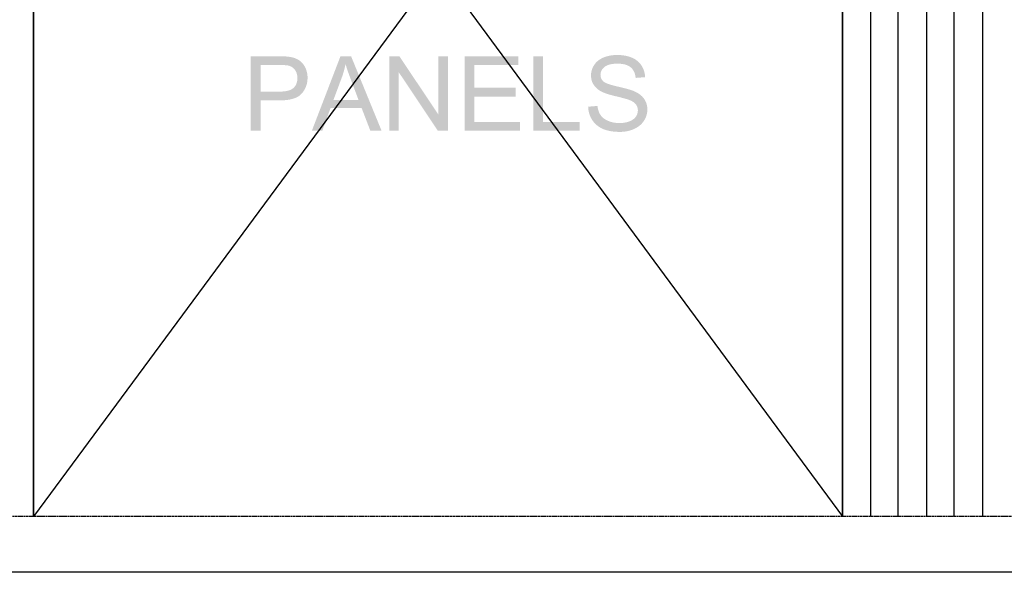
# Model space of a CAD drawing. Header units: millimetres. Extents: x 502444 to 745500, y -417645 to -375189.
# Tile 204 of 208: x 738607 to 741428, y -400208 to -398624. Entities that reach past the tile are written whole.
import ezdxf

# ---------------------------------------------------------------- set-up
doc = ezdxf.new("R2010")
doc.units = ezdxf.units.MM
doc.linetypes.add('PDF_IMPORT', pattern=[1, 0.8, -0.2])
doc.layers.add('PDF2_Geometry', color=7, linetype='Continuous')
doc.layers.add('PDF2_Solid Fills', color=7, linetype='Continuous')

msp = doc.modelspace()

# ---------------------------------------------------------------- hatches: boundary and pattern name
at = {"layer": 'PDF2_Solid Fills', "lineweight": 25, "transparency": 33554559}
for points in [[(739349.44496, -398729.1132), (739269.05405, -398729.1132), (739269.05405, -398942.19992), (739297.25652, -398942.19992), (739297.25652, -398855.5698), (739351.91626, -398855.5698), (739353.34662, -398855.56434), (739359.96435, -398855.41148), (739366.26225, -398855.04024), (739372.24032, -398854.45426), (739377.89855, -398853.64991), (739383.23651, -398852.63082), (739388.25508, -398851.39335), (739392.95337, -398849.94114), (739397.33183, -398848.27056), (739401.39045, -398846.38524), (739405.12925, -398844.28154), (739408.54821, -398841.9631), (739411.64734, -398839.42629), (739414.42619, -398836.67474), (739417.31286, -398833.33904), (739297.25652, -398830.42371), (739297.25652, -398754.2593), (739351.77067, -398754.2593), (739418.97525, -398751.40402), (739415.67048, -398747.5242), (739412.07045, -398744.06656), (739408.17515, -398741.03112), (739406.32213, -398739.82277), (739402.11109, -398737.4643), (739397.5593, -398735.41884), (739392.66766, -398733.68456), (739387.43526, -398732.25965), (739381.86301, -398731.14775), (739381.00542, -398730.9967), (739377.03551, -398730.42165), (739372.54923, -398729.95031), (739367.54749, -398729.58453), (739362.02938, -398729.32248), (739355.99535, -398729.16416)], [(739556.45488, -398729.1132), (739526.07183, -398729.1132), (739444.22735, -398942.19992), (739474.17411, -398942.19992), (739497.57911, -398877.66409), (739586.69235, -398877.66409), (739505.72001, -398854.69812), (739529.12501, -398792.19501), (739529.33384, -398791.62541), (739531.09859, -398786.63914), (739532.7619, -398781.64558), (739534.32375, -398776.64293), (739535.78414, -398771.63119), (739537.14263, -398766.61034), (739538.39966, -398761.58221), (739539.55524, -398756.54316), (739540.60936, -398751.49684)], [(739556.45488, -398729.1132), (739540.60936, -398751.49684), (739541.71581, -398755.27111), (739543.00969, -398759.48397), (739544.4346, -398763.93704), (739545.99008, -398768.6285), (739547.67613, -398773.56018), (739549.49321, -398778.73207), (739551.44086, -398784.14418), (739553.51908, -398789.79468), (739555.72787, -398795.68358), (739577.97001, -398854.69812), (739505.72001, -398854.69812), (739586.69235, -398877.66409), (739611.55092, -398942.19992), (739643.67825, -398942.19992)], [(739694.84897, -398729.1132), (739665.91994, -398729.1132), (739665.91994, -398942.19992), (739692.9591, -398942.19992), (739692.9591, -398774.75397)], [(739694.84897, -398729.1132), (739692.9591, -398774.75397), (739804.89591, -398942.19992), (739806.78578, -398896.41357)], [(739833.82493, -398729.1132), (739806.78578, -398729.1132), (739806.78578, -398896.41357), (739804.89591, -398942.19992), (739833.82493, -398942.19992)], [(740035.89227, -398729.1132), (739881.79779, -398729.1132), (739881.79779, -398942.19992), (740040.83486, -398942.19992), (740040.83486, -398917.05382), (739910.00026, -398917.05382), (739910.00026, -398844.52357), (740027.89694, -398844.52357), (740027.89694, -398819.52306), (739910.00026, -398819.52306), (739910.00026, -398754.2593), (740035.89227, -398754.2593)], [(740106.83382, -398729.1132), (740078.63181, -398729.1132), (740078.63181, -398942.19992), (740211.79258, -398942.19992), (740211.79258, -398917.05382), (740106.83382, -398917.05382)], [(740318.93193, -398725.47905), (740316.75726, -398725.49725), (740311.75415, -398725.68651), (740306.86115, -398726.0814), (740302.07915, -398726.68194), (740297.4077, -398727.48448), (740292.84681, -398728.49265), (740288.39601, -398729.70646), (740284.05623, -398731.12409), (740279.827, -398732.74554), (740278.11319, -398733.47892), (740273.60371, -398735.66633), (740269.40496, -398738.09941), (740265.51739, -398740.77999), (740261.94102, -398743.70624), (740258.67583, -398746.87998), (740255.72137, -398750.30122), (740320.09479, -398750.33398), (740322.38319, -398750.35764), (740327.93269, -398750.61969), (740333.14417, -398751.17473), (740338.01761, -398752.02276), (740342.55258, -398753.16378), (740346.74951, -398754.59597), (740350.60795, -398756.32297), (740354.12792, -398758.34295), (740357.3103, -398760.65411), (740358.80437, -398761.95709), (740361.80204, -398765.06532), (740364.42848, -398768.52841), (740366.68368, -398772.34819), (740368.56763, -398776.52283), (740370.0808, -398781.05233), (740371.22228, -398785.93669), (740371.99251, -398791.17774), (740399.03212, -398789.14319), (740398.88017, -398786.46079), (740398.35697, -398781.63285), (740397.51668, -398776.94502), (740396.36019, -398772.39368), (740394.8866, -398767.97883), (740393.09591, -398763.7041), (740390.98903, -398759.56586), (740388.56504, -398755.56774), (740386.72294, -398752.92538), (740383.85766, -398749.36402), (740380.71303, -398746.04287), (740377.28906, -398742.96194), (740373.58575, -398740.1194), (740369.60311, -398737.51889), (740365.34066, -398735.1586), (740360.79888, -398733.03671), (740360.73609, -398733.01123), (740356.63515, -398731.42982), (740352.39773, -398730.03584), (740348.02474, -398728.82567), (740343.51571, -398727.80294), (740338.87065, -398726.96583), (740334.09001, -398726.31616), (740329.17335, -398725.85029), (740324.12065, -398725.57186)], [(739418.97525, -398751.40402), (739351.77067, -398754.2593), (739352.32844, -398754.2593), (739359.35381, -398754.34301), (739365.44243, -398754.57413), (739370.59339, -398754.95265), (739374.8067, -398755.47675), (739378.08327, -398756.14826), (739379.80799, -398756.67237), (739384.51719, -398758.6505), (739388.77964, -398761.3056), (739392.59532, -398764.63767), (739395.96378, -398768.64852), (739397.86275, -398771.68942), (739399.95781, -398776.16251), (739401.45414, -398780.9759), (739402.35177, -398786.12595), (739402.65112, -398791.61449), (739402.62746, -398793.27052), (739402.17115, -398798.81547), (739401.1334, -398803.94187), (739399.51377, -398808.64789), (739397.31317, -398812.93354), (739394.53069, -398816.80062), (739391.16677, -398820.24916), (739391.1422, -398820.271), (739388.0226, -398822.65131), (739384.40937, -398824.71315), (739380.30161, -398826.45834), (739375.70023, -398827.88508), (739370.60431, -398828.99516), (739365.01432, -398829.78859), (739358.93025, -398830.26538), (739352.35255, -398830.42371), (739297.25652, -398830.42371), (739417.31286, -398833.33904), (739420.33783, -398829.29906), (739423.00658, -398825.08621), (739425.32001, -398820.70047), (739427.27721, -398816.14186), (739428.87864, -398811.40854), (739430.1243, -398806.50234), (739431.01373, -398801.42143), (739431.54739, -398796.16947), (739431.72573, -398790.7428), (739431.60426, -398786.42804), (739431.11018, -398781.16516), (739430.23576, -398776.05878), (739428.98055, -398771.10708), (739427.345, -398766.31189), (739425.32911, -398761.67138), (739424.69809, -398760.42663), (739421.9843, -398755.70423)], [(740255.72137, -398750.30122), (740253.0781, -398753.96813), (740251.05402, -398757.30566), (740248.87434, -398761.56947), (740247.09048, -398765.91881), (740245.70333, -398770.35732), (740244.71245, -398774.885), (740244.11782, -398779.49821), (740243.91992, -398784.20059), (740244.10144, -398788.6846), (740244.71381, -398793.41064), (740245.75747, -398797.97108), (740247.23288, -398802.36591), (740249.14004, -398806.59333), (740251.4794, -398810.65514), (740252.58675, -398812.3512), (740255.24276, -398815.85614), (740258.27456, -398819.17365), (740261.68169, -398822.30554), (740265.46462, -398825.24817), (740269.62334, -398828.00154), (740274.15738, -398830.56929), (740274.3703, -398830.68212), (740277.21148, -398832.06881), (740280.4794, -398833.47188), (740284.1736, -398834.89497), (740288.29456, -398836.33444), (740292.8418, -398837.79028), (740297.81625, -398839.26615), (740303.21653, -398840.75839), (740309.044, -398842.26883), (740315.29777, -398843.79565), (740317.0043, -398844.21057), (740323.67571, -398845.85749), (740329.73522, -398847.39159), (740335.18281, -398848.81468), (740340.01849, -398850.12676), (740344.24181, -398851.32784), (740347.85322, -398852.41608), (740350.85226, -398853.39513), (740353.23985, -398854.26136), (740357.92312, -398856.2213), (740362.49175, -398858.56703), (740366.43209, -398861.10566), (740369.74459, -398863.83719), (740372.42881, -398866.76162), (740372.48841, -398866.83987), (740375.00611, -398870.75792), (740376.80499, -398874.98351), (740377.88414, -398879.51301), (740378.24355, -398884.35006), (740378.23718, -398884.99609), (740377.79451, -398889.65662), (740376.6544, -398894.13153), (740374.81731, -398898.41899), (740372.28323, -398902.51902), (740369.8688, -398905.45073), (740366.64319, -398908.48253), (740362.89302, -398911.2086), (740358.6192, -398913.62894), (740353.82128, -398915.74538), (740353.36132, -398915.9219), (740349.19487, -398917.33407), (740344.82597, -398918.48965), (740340.25507, -398919.38681), (740335.48171, -398920.0292), (740330.5059, -398920.41501), (740325.3281, -398920.54239), (740390.16465, -398921.27577), (740393.06406, -398917.75081), (740395.68822, -398914.002), (740396.20687, -398913.19219), (740398.65314, -398908.9757), (740400.72318, -398904.68095), (740402.41696, -398900.30613), (740403.7345, -398895.85306), (740404.67534, -398891.32174), (740405.23994, -398886.71217), (740405.42829, -398882.02435), (740405.29999, -398877.95708), (740404.79682, -398873.14915), (740403.91193, -398868.51046), (740402.64626, -398864.04101), (740400.99888, -398859.7408), (740398.97025, -398855.60802), (740396.56037, -398851.64448), (740395.33245, -398849.91748), (740392.62185, -398846.59088), (740389.56457, -398843.42259), (740386.16108, -398840.41627), (740382.41136, -398837.56827), (740378.31543, -398834.88041), (740373.87374, -398832.35452), (740369.08537, -398829.98695), (740368.3538, -398829.66121), (740365.54675, -398828.50017), (740362.33297, -398827.30091), (740358.71246, -398826.06345), (740354.68569, -398824.78776), (740350.25173, -398823.47386), (740345.41149, -398822.11993), (740340.16499, -398820.72959), (740334.5113, -398819.29922), (740328.45134, -398817.83064), (740321.98466, -398816.32384), (740317.71448, -398815.3466), (740311.17727, -398813.75063), (740305.20967, -398812.16012), (740299.81166, -398810.57689), (740294.98372, -398808.99911), (740290.72582, -398807.42862), (740287.03707, -398805.86358), (740283.91838, -398804.30583), (740281.36974, -398802.75353), (740279.3907, -398801.20852), (740277.39482, -398799.2322), (740274.64282, -398795.58167), (740272.67697, -398791.54352), (740271.49773, -398787.12139), (740271.10466, -398782.31163), (740271.29665, -398778.99595), (740272.17971, -398774.66298), (740273.77932, -398770.56114), (740276.09593, -398766.69041), (740279.12955, -398763.04897), (740282.87972, -398759.63683), (740283.79418, -398758.93621), (740286.92015, -398756.91986), (740290.44966, -398755.17285), (740294.38272, -398753.69334), (740298.71842, -398752.48499), (740303.45765, -398751.54415), (740308.60043, -398750.87082), (740314.14584, -398750.46864), (740320.09479, -398750.33398)], [(740262.38232, -398871.41305), (740235.77901, -398873.73876), (740235.91003, -398876.66683), (740236.35953, -398881.50752), (740237.09655, -398886.22446), (740238.12065, -398890.81948), (740239.43273, -398895.29438), (740241.03188, -398899.64554), (740242.91857, -398903.87478), (740245.09279, -398907.98208), (740247.55407, -398911.96746), (740249.10182, -398914.24768), (740251.92798, -398917.95645), (740254.98708, -398921.43228), (740258.27865, -398924.677), (740261.80317, -398927.68696), (740265.56016, -398930.4658), (740269.55009, -398933.00989), (740273.7725, -398935.32287), (740278.22784, -398937.40291), (740279.81562, -398938.07078), (740283.71456, -398939.54482), (740287.78774, -398940.866), (740292.03472, -398942.03068), (740296.45549, -398943.03885), (740301.0505, -398943.89234), (740305.81976, -398944.59115), (740310.76281, -398945.13527), (740315.88011, -398945.52289), (740321.1712, -398945.75582), (740326.63654, -398945.83407), (740331.31026, -398945.74308), (740336.26468, -398945.44282), (740341.10628, -398944.92963), (740345.83414, -398944.20535), (740350.44917, -398943.26815), (740354.95092, -398942.11985), (740359.33939, -398940.75863), (740363.61457, -398939.18814), (740367.77693, -398937.40291), (740371.54666, -398935.5649), (740375.82002, -398933.15184), (740379.81814, -398930.51676), (740383.54192, -398927.65966), (740386.99091, -398924.57872), (740390.16465, -398921.27577), (740325.3281, -398920.54239), (740324.95458, -398920.54239), (740319.89916, -398920.39499), (740314.98932, -398919.99281), (740310.22461, -398919.33586), (740305.60548, -398918.42232), (740301.13148, -398917.25218), (740296.80307, -398915.82727), (740292.61933, -398914.14759), (740288.68172, -398912.30776), (740284.28507, -398909.84192), (740280.34382, -398907.13769), (740276.85707, -398904.19142), (740273.82572, -398901.00312), (740271.24979, -398897.57642), (740269.25255, -398894.36082), (740267.29216, -398890.44096), (740265.62522, -398886.18625), (740264.25126, -398881.59669), (740263.16984, -398876.67229)]]:
    msp.add_hatch(color=256, dxfattribs=at).paths.add_polyline_path(points)

# ---------------------------------------------------------------- linework, layer by layer
at = {"layer": 'PDF2_Geometry', "lineweight": 25}
for points in [[(738646.02658, -397665.82516), (738646.02658, -400047.35627), (738646.02658, -396901.79719), (740964.19927, -396909.25112), (740964.19927, -400047.35627), (740964.19927, -397665.82516), (740964.19927, -400047.35627)], [(741046.19252, -400047.35627), (741046.19252, -396905.52415)], [(741124.4588, -400047.35627), (741124.4588, -396905.52415)], [(741206.45204, -400047.35627), (741206.45204, -396905.52415)], [(741284.71832, -400047.35627), (741284.71832, -396905.52415)], [(741366.71157, -400047.35627), (741366.71157, -396905.52415)], [(740964.19927, -400207.6158), (738646.02658, -400207.6158)]]:
    msp.add_lwpolyline(points, dxfattribs=at)
at = {"layer": 'PDF2_Geometry', "color": 251, "lineweight": 25, "true_color": 0x636466}
for points in [[(738646.02658, -396905.52415), (740964.19927, -400047.35627)], [(740964.19927, -396909.25112), (738646.02658, -400047.35627)]]:
    msp.add_lwpolyline(points, dxfattribs=at)
at = {"layer": 'PDF2_Geometry', "linetype": 'PDF_IMPORT', "lineweight": 25, "ltscale": 7.886829}
msp.add_lwpolyline([(743103.47761, -400047.35627), (719377.61369, -400047.35627)], dxfattribs=at)
at = {"layer": 'PDF2_Geometry', "lineweight": 30}
msp.add_lwpolyline([(743103.47761, -400207.6158), (719239.71595, -400207.6158)], dxfattribs=at)

doc.saveas('drawing.dxf')
